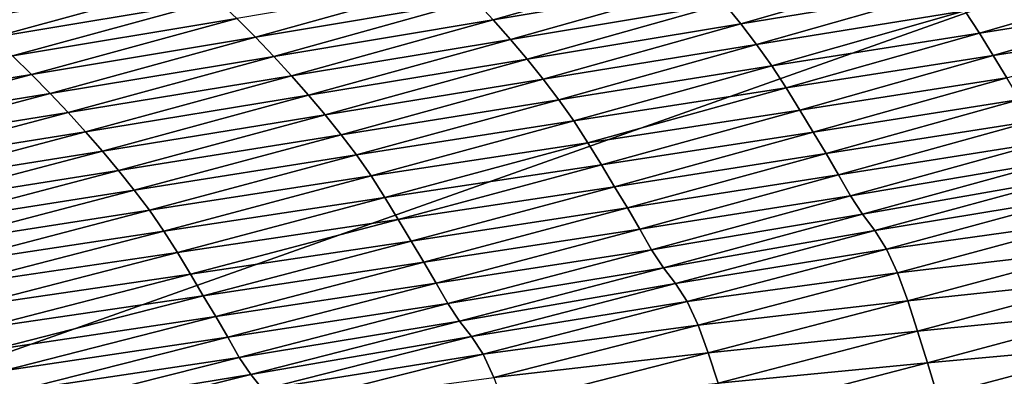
# Model space of a CAD drawing. Extents: x -65 to 446, y -88 to 1542.
# Tile 165 of 223: x 62.466 to 63.177, y -20.404 to -20.146. Entities that reach past the tile are written whole.
import ezdxf

# ---------------------------------------------------------------- set-up
doc = ezdxf.new("R2010")
doc.units = 0
doc.header["$LTSCALE"] = 74.25
for name, color, linetype in [('360', 7, 'CONTINUOUS'), ('522', 7, 'CONTINUOUS'), ('880', 7, 'CONTINUOUS'), ('884', 7, 'CONTINUOUS')]:
    doc.layers.add(name, color=color, linetype=linetype)

msp = doc.modelspace()

# ---------------------------------------------------------------- linework, layer by layer
at = {"layer": '360', "color": 7, "linetype": 'CONTINUOUS'}
for points in [[(58.54071, -18.23446, -13.52983), (65.995, -19.13135, -0.4), (59.64452, -20.5, -12.76649), (58.54071, -18.23446, -13.52983)], [(59.64452, -20.5, -12.76649), (65.995, -19.13135, -0.4), (62.13891, -20.5, -10.42338), (59.64452, -20.5, -12.76649)], [(62.13891, -20.5, -10.42338), (65.995, -19.13135, -0.4), (62.83956, -20.67774, -9.54702), (62.13891, -20.5, -10.42338)], [(62.83956, -20.67774, -9.54702), (65.995, -19.13135, -0.4), (63.16788, -20.92097, -9.08884), (62.83956, -20.67774, -9.54702)], [(63.16788, -20.92097, -9.08884), (65.995, -19.13135, -0.4), (63.45386, -21.3112, -8.65988), (63.16788, -20.92097, -9.08884)]]:
    msp.add_3dface(points, dxfattribs=at)
at = {"layer": '522', "color": 7, "linetype": 'CONTINUOUS'}
for points in [[(63.9, -18.9401, 0), (50, -16.5, 13.9), (63.9, -32.5), (63.9, -18.9401, 0)], [(63.9, -32.5), (50, -16.5, 13.9), (59.82849, -32.32842, 9.82979), (63.9, -32.5)]]:
    msp.add_3dface(points, dxfattribs=at)
at = {"layer": '880', "color": 7, "linetype": 'CONTINUOUS'}
for points in [[(62.95004, -20.10617, 9.29549), (62.79489, -20.13249, 9.49507), (62.80787, -20.14657, 9.50809), (62.95004, -20.10617, 9.29549)], [(62.95004, -20.10617, 9.29549), (62.80787, -20.14657, 9.50809), (62.96277, -20.12045, 9.30722), (62.95004, -20.10617, 9.29549)], [(63.12611, -20.1094, 9.1126), (62.97506, -20.13482, 9.31797), (62.98691, -20.14941, 9.32766), (63.12611, -20.1094, 9.1126)], [(63.12611, -20.1094, 9.1126), (62.98691, -20.14941, 9.32766), (63.13768, -20.12447, 9.12082), (63.12611, -20.1094, 9.1126)], [(62.59411, -20.11866, 9.64404), (62.43172, -20.14633, 9.83372), (62.44632, -20.15933, 9.85119), (62.59411, -20.11866, 9.64404)], [(62.59411, -20.11866, 9.64404), (62.44632, -20.15933, 9.85119), (62.60857, -20.13192, 9.6605), (62.59411, -20.11866, 9.64404)], [(62.78146, -20.11855, 9.48119), (62.62265, -20.14543, 9.67631), (62.63631, -20.15913, 9.69139), (62.78146, -20.11855, 9.48119)], [(62.78146, -20.11855, 9.48119), (62.63631, -20.15913, 9.69139), (62.79489, -20.13249, 9.49507), (62.78146, -20.11855, 9.48119)], [(63.29535, -20.11649, 8.9162), (63.14877, -20.14001, 9.12777), (63.1593, -20.15603, 9.13325), (63.29535, -20.11649, 8.9162)], [(63.29535, -20.11649, 8.9162), (63.1593, -20.15603, 9.13325), (63.30556, -20.13289, 8.92016), (63.29535, -20.11649, 8.9162)], [(62.96277, -20.12045, 9.30722), (62.80787, -20.14657, 9.50809), (62.82041, -20.16075, 9.52018), (62.96277, -20.12045, 9.30722)], [(62.96277, -20.12045, 9.30722), (62.82041, -20.16075, 9.52018), (62.97506, -20.13482, 9.31797), (62.96277, -20.12045, 9.30722)], [(63.13768, -20.12447, 9.12082), (62.98691, -20.14941, 9.32766), (62.99831, -20.16436, 9.33616), (63.13768, -20.12447, 9.12082)], [(63.13768, -20.12447, 9.12082), (62.99831, -20.16436, 9.33616), (63.14877, -20.14001, 9.12777), (63.13768, -20.12447, 9.12082)], [(62.60857, -20.13192, 9.6605), (62.44632, -20.15933, 9.85119), (62.46056, -20.17257, 9.86809), (62.60857, -20.13192, 9.6605)], [(62.60857, -20.13192, 9.6605), (62.46056, -20.17257, 9.86809), (62.62265, -20.14543, 9.67631), (62.60857, -20.13192, 9.6605)], [(62.79489, -20.13249, 9.49507), (62.63631, -20.15913, 9.69139), (62.64953, -20.173, 9.70567), (62.79489, -20.13249, 9.49507)], [(62.79489, -20.13249, 9.49507), (62.64953, -20.173, 9.70567), (62.80787, -20.14657, 9.50809), (62.79489, -20.13249, 9.49507)], [(63.30556, -20.13289, 8.92016), (63.1593, -20.15603, 9.13325), (63.16937, -20.1723, 9.13737), (63.30556, -20.13289, 8.92016)], [(63.30556, -20.13289, 8.92016), (63.16937, -20.1723, 9.13737), (63.31544, -20.14918, 8.92303), (63.30556, -20.13289, 8.92016)], [(62.97506, -20.13482, 9.31797), (62.82041, -20.16075, 9.52018), (62.83252, -20.17502, 9.53127), (62.97506, -20.13482, 9.31797)], [(62.97506, -20.13482, 9.31797), (62.83252, -20.17502, 9.53127), (62.98691, -20.14941, 9.32766), (62.97506, -20.13482, 9.31797)], [(63.14877, -20.14001, 9.12777), (62.99831, -20.16436, 9.33616), (63.00924, -20.17977, 9.34335), (63.14877, -20.14001, 9.12777)], [(63.14877, -20.14001, 9.12777), (63.00924, -20.17977, 9.34335), (63.1593, -20.15603, 9.13325), (63.14877, -20.14001, 9.12777)], [(62.62265, -20.14543, 9.67631), (62.46056, -20.17257, 9.86809), (62.47442, -20.18604, 9.88432), (62.62265, -20.14543, 9.67631)], [(62.62265, -20.14543, 9.67631), (62.47442, -20.18604, 9.88432), (62.63631, -20.15913, 9.69139), (62.62265, -20.14543, 9.67631)], [(62.80787, -20.14657, 9.50809), (62.64953, -20.173, 9.70567), (62.66231, -20.187, 9.71906), (62.80787, -20.14657, 9.50809)], [(62.80787, -20.14657, 9.50809), (62.66231, -20.187, 9.71906), (62.82041, -20.16075, 9.52018), (62.80787, -20.14657, 9.50809)], [(62.98691, -20.14941, 9.32766), (62.83252, -20.17502, 9.53127), (62.8442, -20.18949, 9.54126), (62.98691, -20.14941, 9.32766)], [(62.98691, -20.14941, 9.32766), (62.8442, -20.18949, 9.54126), (62.99831, -20.16436, 9.33616), (62.98691, -20.14941, 9.32766)], [(63.31544, -20.14918, 8.92303), (63.16937, -20.1723, 9.13737), (63.17914, -20.18846, 9.14037), (63.31544, -20.14918, 8.92303)], [(62.63631, -20.15913, 9.69139), (62.47442, -20.18604, 9.88432), (62.48787, -20.19969, 9.8998), (62.63631, -20.15913, 9.69139)], [(62.63631, -20.15913, 9.69139), (62.48787, -20.19969, 9.8998), (62.64953, -20.173, 9.70567), (62.63631, -20.15913, 9.69139)], [(62.82041, -20.16075, 9.52018), (62.66231, -20.187, 9.71906), (62.67466, -20.20109, 9.73151), (62.82041, -20.16075, 9.52018)], [(62.82041, -20.16075, 9.52018), (62.67466, -20.20109, 9.73151), (62.83252, -20.17502, 9.53127), (62.82041, -20.16075, 9.52018)], [(63.1593, -20.15603, 9.13325), (63.00924, -20.17977, 9.34335), (63.01962, -20.19567, 9.34903), (63.1593, -20.15603, 9.13325)], [(63.1593, -20.15603, 9.13325), (63.01962, -20.19567, 9.34903), (63.16937, -20.1723, 9.13737), (63.1593, -20.15603, 9.13325)], [(62.99831, -20.16436, 9.33616), (62.8442, -20.18949, 9.54126), (62.85543, -20.20431, 9.55005), (62.99831, -20.16436, 9.33616)], [(62.99831, -20.16436, 9.33616), (62.85543, -20.20431, 9.55005), (63.00924, -20.17977, 9.34335), (62.99831, -20.16436, 9.33616)], [(62.46056, -20.17257, 9.86809), (62.30936, -20.21317, 10.07373), (62.47442, -20.18604, 9.88432), (62.46056, -20.17257, 9.86809)], [(62.64953, -20.173, 9.70567), (62.48787, -20.19969, 9.8998), (62.50088, -20.21349, 9.91446), (62.64953, -20.173, 9.70567)], [(62.64953, -20.173, 9.70567), (62.50088, -20.21349, 9.91446), (62.66231, -20.187, 9.71906), (62.64953, -20.173, 9.70567)], [(62.83252, -20.17502, 9.53127), (62.67466, -20.20109, 9.73151), (62.68658, -20.21524, 9.74293), (62.83252, -20.17502, 9.53127)], [(62.83252, -20.17502, 9.53127), (62.68658, -20.21524, 9.74293), (62.8442, -20.18949, 9.54126), (62.83252, -20.17502, 9.53127)], [(63.16937, -20.1723, 9.13737), (63.01962, -20.19567, 9.34903), (63.02955, -20.21182, 9.35333), (63.16937, -20.1723, 9.13737)], [(63.16937, -20.1723, 9.13737), (63.02955, -20.21182, 9.35333), (63.17914, -20.18846, 9.14037), (63.16937, -20.1723, 9.13737)], [(63.00924, -20.17977, 9.34335), (62.85543, -20.20431, 9.55005), (62.8662, -20.2196, 9.55749), (63.00924, -20.17977, 9.34335)], [(63.00924, -20.17977, 9.34335), (62.8662, -20.2196, 9.55749), (63.01962, -20.19567, 9.34903), (63.00924, -20.17977, 9.34335)], [(62.47442, -20.18604, 9.88432), (62.30936, -20.21317, 10.07373), (62.323, -20.22659, 10.09037), (62.47442, -20.18604, 9.88432)], [(62.47442, -20.18604, 9.88432), (62.323, -20.22659, 10.09037), (62.48787, -20.19969, 9.8998), (62.47442, -20.18604, 9.88432)], [(62.66231, -20.187, 9.71906), (62.50088, -20.21349, 9.91446), (62.51346, -20.22741, 9.92823), (62.66231, -20.187, 9.71906)], [(62.66231, -20.187, 9.71906), (62.51346, -20.22741, 9.92823), (62.67466, -20.20109, 9.73151), (62.66231, -20.187, 9.71906)], [(62.8442, -20.18949, 9.54126), (62.68658, -20.21524, 9.74293), (62.69808, -20.22959, 9.75323), (62.8442, -20.18949, 9.54126)], [(62.8442, -20.18949, 9.54126), (62.69808, -20.22959, 9.75323), (62.85543, -20.20431, 9.55005), (62.8442, -20.18949, 9.54126)], [(63.17914, -20.18846, 9.14037), (63.02955, -20.21182, 9.35333), (63.03919, -20.22784, 9.35647), (63.17914, -20.18846, 9.14037)], [(63.17914, -20.18846, 9.14037), (63.03919, -20.22784, 9.35647), (63.18863, -20.2041, 9.14199), (63.17914, -20.18846, 9.14037)], [(63.01962, -20.19567, 9.34903), (62.8662, -20.2196, 9.55749), (62.87642, -20.23537, 9.56337), (63.01962, -20.19567, 9.34903)], [(63.01962, -20.19567, 9.34903), (62.87642, -20.23537, 9.56337), (63.02955, -20.21182, 9.35333), (63.01962, -20.19567, 9.34903)], [(62.48787, -20.19969, 9.8998), (62.323, -20.22659, 10.09037), (62.33624, -20.24019, 10.10625), (62.48787, -20.19969, 9.8998)], [(62.48787, -20.19969, 9.8998), (62.33624, -20.24019, 10.10625), (62.50088, -20.21349, 9.91446), (62.48787, -20.19969, 9.8998)], [(62.67466, -20.20109, 9.73151), (62.51346, -20.22741, 9.92823), (62.52561, -20.24141, 9.94103), (62.67466, -20.20109, 9.73151)], [(62.67466, -20.20109, 9.73151), (62.52561, -20.24141, 9.94103), (62.68658, -20.21524, 9.74293), (62.67466, -20.20109, 9.73151)], [(62.85543, -20.20431, 9.55005), (62.69808, -20.22959, 9.75323), (62.70914, -20.24429, 9.7623), (62.85543, -20.20431, 9.55005)], [(62.85543, -20.20431, 9.55005), (62.70914, -20.24429, 9.7623), (62.8662, -20.2196, 9.55749), (62.85543, -20.20431, 9.55005)], [(63.18863, -20.2041, 9.14199), (63.03919, -20.22784, 9.35647), (63.04857, -20.24331, 9.3582), (63.18863, -20.2041, 9.14199)], [(63.18863, -20.2041, 9.14199), (63.04857, -20.24331, 9.3582), (63.19775, -20.21971, 9.13998), (63.18863, -20.2041, 9.14199)], [(63.02955, -20.21182, 9.35333), (62.87642, -20.23537, 9.56337), (62.8862, -20.25141, 9.56784), (63.02955, -20.21182, 9.35333)], [(63.02955, -20.21182, 9.35333), (62.8862, -20.25141, 9.56784), (63.03919, -20.22784, 9.35647), (63.02955, -20.21182, 9.35333)], [(62.50088, -20.21349, 9.91446), (62.33624, -20.24019, 10.10625), (62.34904, -20.25393, 10.12129), (62.50088, -20.21349, 9.91446)], [(62.50088, -20.21349, 9.91446), (62.34904, -20.25393, 10.12129), (62.51346, -20.22741, 9.92823), (62.50088, -20.21349, 9.91446)], [(62.68658, -20.21524, 9.74293), (62.52561, -20.24141, 9.94103), (62.53735, -20.25545, 9.95278), (62.68658, -20.21524, 9.74293)], [(62.68658, -20.21524, 9.74293), (62.53735, -20.25545, 9.95278), (62.69808, -20.22959, 9.75323), (62.68658, -20.21524, 9.74293)], [(62.8662, -20.2196, 9.55749), (62.70914, -20.24429, 9.7623), (62.71974, -20.25945, 9.76999), (62.8662, -20.2196, 9.55749)], [(62.8662, -20.2196, 9.55749), (62.71974, -20.25945, 9.76999), (62.87642, -20.23537, 9.56337), (62.8662, -20.2196, 9.55749)], [(63.19775, -20.21971, 9.13998), (63.04857, -20.24331, 9.3582), (63.05758, -20.25874, 9.35618), (63.19775, -20.21971, 9.13998)], [(63.19775, -20.21971, 9.13998), (63.05758, -20.25874, 9.35618), (63.20651, -20.2351, 9.13381), (63.19775, -20.21971, 9.13998)], [(62.51346, -20.22741, 9.92823), (62.34904, -20.25393, 10.12129), (62.36142, -20.26778, 10.13542), (62.51346, -20.22741, 9.92823)], [(62.51346, -20.22741, 9.92823), (62.36142, -20.26778, 10.13542), (62.52561, -20.24141, 9.94103), (62.51346, -20.22741, 9.92823)], [(62.69808, -20.22959, 9.75323), (62.53735, -20.25545, 9.95278), (62.54866, -20.26968, 9.96339), (62.69808, -20.22959, 9.75323)], [(62.69808, -20.22959, 9.75323), (62.54866, -20.26968, 9.96339), (62.70914, -20.24429, 9.7623), (62.69808, -20.22959, 9.75323)], [(63.03919, -20.22784, 9.35647), (62.8862, -20.25141, 9.56784), (62.8957, -20.26728, 9.57114), (63.03919, -20.22784, 9.35647)], [(63.03919, -20.22784, 9.35647), (62.8957, -20.26728, 9.57114), (63.04857, -20.24331, 9.3582), (63.03919, -20.22784, 9.35647)], [(62.87642, -20.23537, 9.56337), (62.71974, -20.25945, 9.76999), (62.7298, -20.27511, 9.77609), (62.87642, -20.23537, 9.56337)], [(62.87642, -20.23537, 9.56337), (62.7298, -20.27511, 9.77609), (62.8862, -20.25141, 9.56784), (62.87642, -20.23537, 9.56337)], [(63.20651, -20.2351, 9.13381), (63.05758, -20.25874, 9.35618), (63.06624, -20.27395, 9.34986), (63.20651, -20.2351, 9.13381)], [(63.20651, -20.2351, 9.13381), (63.06624, -20.27395, 9.34986), (63.21525, -20.24863, 9.12866), (63.20651, -20.2351, 9.13381)], [(62.52561, -20.24141, 9.94103), (62.36142, -20.26778, 10.13542), (62.37337, -20.28167, 10.14857), (62.52561, -20.24141, 9.94103)], [(62.52561, -20.24141, 9.94103), (62.37337, -20.28167, 10.14857), (62.53735, -20.25545, 9.95278), (62.52561, -20.24141, 9.94103)], [(62.70914, -20.24429, 9.7623), (62.54866, -20.26968, 9.96339), (62.55954, -20.28425, 9.97273), (62.70914, -20.24429, 9.7623)], [(62.70914, -20.24429, 9.7623), (62.55954, -20.28425, 9.97273), (62.71974, -20.25945, 9.76999), (62.70914, -20.24429, 9.7623)], [(63.04857, -20.24331, 9.3582), (62.8957, -20.26728, 9.57114), (62.90496, -20.28259, 9.57298), (63.04857, -20.24331, 9.3582)], [(63.04857, -20.24331, 9.3582), (62.90496, -20.28259, 9.57298), (63.05758, -20.25874, 9.35618), (63.04857, -20.24331, 9.3582)], [(62.8862, -20.25141, 9.56784), (62.7298, -20.27511, 9.77609), (62.73942, -20.29102, 9.78073), (62.8862, -20.25141, 9.56784)], [(62.8862, -20.25141, 9.56784), (62.73942, -20.29102, 9.78073), (62.8957, -20.26728, 9.57114), (62.8862, -20.25141, 9.56784)], [(63.21525, -20.24863, 9.12866), (63.06624, -20.27395, 9.34986), (63.07491, -20.2872, 9.34462), (63.21525, -20.24863, 9.12866)], [(63.21525, -20.24863, 9.12866), (63.07491, -20.2872, 9.34462), (63.22409, -20.26075, 9.12833), (63.21525, -20.24863, 9.12866)], [(62.53735, -20.25545, 9.95278), (62.37337, -20.28167, 10.14857), (62.38491, -20.29561, 10.16064), (62.53735, -20.25545, 9.95278)], [(62.53735, -20.25545, 9.95278), (62.38491, -20.29561, 10.16064), (62.54866, -20.26968, 9.96339), (62.53735, -20.25545, 9.95278)], [(62.71974, -20.25945, 9.76999), (62.55954, -20.28425, 9.97273), (62.56996, -20.29929, 9.98067), (62.71974, -20.25945, 9.76999)], [(62.71974, -20.25945, 9.76999), (62.56996, -20.29929, 9.98067), (62.7298, -20.27511, 9.77609), (62.71974, -20.25945, 9.76999)], [(63.05758, -20.25874, 9.35618), (62.90496, -20.28259, 9.57298), (62.91386, -20.29785, 9.57096), (63.05758, -20.25874, 9.35618)], [(63.05758, -20.25874, 9.35618), (62.91386, -20.29785, 9.57096), (63.06624, -20.27395, 9.34986), (63.05758, -20.25874, 9.35618)], [(63.22409, -20.26075, 9.12833), (63.07491, -20.2872, 9.34462), (63.08369, -20.29899, 9.34436), (63.22409, -20.26075, 9.12833)], [(63.22409, -20.26075, 9.12833), (63.08369, -20.29899, 9.34436), (63.23266, -20.27439, 9.1292), (63.22409, -20.26075, 9.12833)], [(62.8957, -20.26728, 9.57114), (62.73942, -20.29102, 9.78073), (62.74878, -20.30675, 9.78418), (62.8957, -20.26728, 9.57114)], [(62.8957, -20.26728, 9.57114), (62.74878, -20.30675, 9.78418), (62.90496, -20.28259, 9.57298), (62.8957, -20.26728, 9.57114)], [(62.54866, -20.26968, 9.96339), (62.38491, -20.29561, 10.16064), (62.39603, -20.30972, 10.17155), (62.54866, -20.26968, 9.96339)], [(62.54866, -20.26968, 9.96339), (62.39603, -20.30972, 10.17155), (62.55954, -20.28425, 9.97273), (62.54866, -20.26968, 9.96339)], [(62.7298, -20.27511, 9.77609), (62.56996, -20.29929, 9.98067), (62.57986, -20.31483, 9.98698), (62.7298, -20.27511, 9.77609)], [(62.7298, -20.27511, 9.77609), (62.57986, -20.31483, 9.98698), (62.73942, -20.29102, 9.78073), (62.7298, -20.27511, 9.77609)], [(63.06624, -20.27395, 9.34986), (62.91386, -20.29785, 9.57096), (62.92242, -20.31286, 9.56451), (63.06624, -20.27395, 9.34986)], [(63.06624, -20.27395, 9.34986), (62.92242, -20.31286, 9.56451), (63.07491, -20.2872, 9.34462), (63.06624, -20.27395, 9.34986)], [(63.23266, -20.27439, 9.1292), (63.08369, -20.29899, 9.34436), (63.09222, -20.31234, 9.34537), (63.23266, -20.27439, 9.1292)], [(63.23266, -20.27439, 9.1292), (63.09222, -20.31234, 9.34537), (63.24064, -20.29176, 9.12619), (63.23266, -20.27439, 9.1292)], [(62.90496, -20.28259, 9.57298), (62.74878, -20.30675, 9.78418), (62.75791, -20.3219, 9.78613), (62.90496, -20.28259, 9.57298)], [(62.90496, -20.28259, 9.57298), (62.75791, -20.3219, 9.78613), (62.91386, -20.29785, 9.57096), (62.90496, -20.28259, 9.57298)], [(62.55954, -20.28425, 9.97273), (62.39603, -20.30972, 10.17155), (62.40673, -20.32417, 10.18117), (62.55954, -20.28425, 9.97273)], [(62.55954, -20.28425, 9.97273), (62.40673, -20.32417, 10.18117), (62.56996, -20.29929, 9.98067), (62.55954, -20.28425, 9.97273)], [(63.07491, -20.2872, 9.34462), (62.92242, -20.31286, 9.56451), (62.931, -20.32584, 9.55918), (63.07491, -20.2872, 9.34462)], [(63.07491, -20.2872, 9.34462), (62.931, -20.32584, 9.55918), (63.08369, -20.29899, 9.34436), (63.07491, -20.2872, 9.34462)], [(62.73942, -20.29102, 9.78073), (62.57986, -20.31483, 9.98698), (62.58933, -20.33062, 9.9918), (62.73942, -20.29102, 9.78073)], [(62.73942, -20.29102, 9.78073), (62.58933, -20.33062, 9.9918), (62.74878, -20.30675, 9.78418), (62.73942, -20.29102, 9.78073)], [(62.91386, -20.29785, 9.57096), (62.75791, -20.3219, 9.78613), (62.7667, -20.33698, 9.78412), (62.91386, -20.29785, 9.57096)], [(62.91386, -20.29785, 9.57096), (62.7667, -20.33698, 9.78412), (62.92242, -20.31286, 9.56451), (62.91386, -20.29785, 9.57096)], [(63.24064, -20.29176, 9.12619), (63.09222, -20.31234, 9.34537), (63.10015, -20.32952, 9.34235), (63.24064, -20.29176, 9.12619)], [(63.24064, -20.29176, 9.12619), (63.10015, -20.32952, 9.34235), (63.24811, -20.31209, 9.11933), (63.24064, -20.29176, 9.12619)], [(62.56996, -20.29929, 9.98067), (62.40673, -20.32417, 10.18117), (62.41698, -20.33909, 10.18935), (62.56996, -20.29929, 9.98067)], [(62.56996, -20.29929, 9.98067), (62.41698, -20.33909, 10.18935), (62.57986, -20.31483, 9.98698), (62.56996, -20.29929, 9.98067)], [(63.08369, -20.29899, 9.34436), (62.931, -20.32584, 9.55918), (62.93973, -20.3373, 9.559), (63.08369, -20.29899, 9.34436)], [(63.08369, -20.29899, 9.34436), (62.93973, -20.3373, 9.559), (63.09222, -20.31234, 9.34537), (63.08369, -20.29899, 9.34436)], [(62.74878, -20.30675, 9.78418), (62.58933, -20.33062, 9.9918), (62.59854, -20.34622, 9.9954), (62.74878, -20.30675, 9.78418)], [(62.74878, -20.30675, 9.78418), (62.59854, -20.34622, 9.9954), (62.75791, -20.3219, 9.78613), (62.74878, -20.30675, 9.78418)], [(63.24811, -20.31209, 9.11933), (63.10015, -20.32952, 9.34235), (63.10757, -20.34975, 9.33535), (63.24811, -20.31209, 9.11933)], [(63.24811, -20.31209, 9.11933), (63.10757, -20.34975, 9.33535), (63.25528, -20.33417, 9.10971), (63.24811, -20.31209, 9.11933)], [(62.57986, -20.31483, 9.98698), (62.41698, -20.33909, 10.18935), (62.4267, -20.3545, 10.19586), (62.57986, -20.31483, 9.98698)], [(62.57986, -20.31483, 9.98698), (62.4267, -20.3545, 10.19586), (62.58933, -20.33062, 9.9918), (62.57986, -20.31483, 9.98698)], [(62.92242, -20.31286, 9.56451), (62.7667, -20.33698, 9.78412), (62.77515, -20.3518, 9.77754), (62.92242, -20.31286, 9.56451)], [(62.92242, -20.31286, 9.56451), (62.77515, -20.3518, 9.77754), (62.931, -20.32584, 9.55918), (62.92242, -20.31286, 9.56451)], [(63.09222, -20.31234, 9.34537), (62.93973, -20.3373, 9.559), (62.9482, -20.35036, 9.56015), (63.09222, -20.31234, 9.34537)], [(63.09222, -20.31234, 9.34537), (62.9482, -20.35036, 9.56015), (63.10015, -20.32952, 9.34235), (63.09222, -20.31234, 9.34537)], [(62.75791, -20.3219, 9.78613), (62.59854, -20.34622, 9.9954), (62.60754, -20.3612, 9.99747), (62.75791, -20.3219, 9.78613)], [(62.75791, -20.3219, 9.78613), (62.60754, -20.3612, 9.99747), (62.7667, -20.33698, 9.78412), (62.75791, -20.3219, 9.78613)], [(62.931, -20.32584, 9.55918), (62.77515, -20.3518, 9.77754), (62.78364, -20.36452, 9.77213), (62.931, -20.32584, 9.55918)], [(62.931, -20.32584, 9.55918), (62.78364, -20.36452, 9.77213), (62.93973, -20.3373, 9.559), (62.931, -20.32584, 9.55918)], [(62.58933, -20.33062, 9.9918), (62.4267, -20.3545, 10.19586), (62.43601, -20.37018, 10.20086), (62.58933, -20.33062, 9.9918)], [(62.58933, -20.33062, 9.9918), (62.43601, -20.37018, 10.20086), (62.59854, -20.34622, 9.9954), (62.58933, -20.33062, 9.9918)], [(63.10015, -20.32952, 9.34235), (62.9482, -20.35036, 9.56015), (62.95607, -20.36735, 9.55713), (63.10015, -20.32952, 9.34235)], [(63.10015, -20.32952, 9.34235), (62.95607, -20.36735, 9.55713), (63.10757, -20.34975, 9.33535), (63.10015, -20.32952, 9.34235)], [(62.7667, -20.33698, 9.78412), (62.60754, -20.3612, 9.99747), (62.6162, -20.3761, 9.99546), (62.7667, -20.33698, 9.78412)], [(62.7667, -20.33698, 9.78412), (62.6162, -20.3761, 9.99546), (62.77515, -20.3518, 9.77754), (62.7667, -20.33698, 9.78412)], [(62.93973, -20.3373, 9.559), (62.78364, -20.36452, 9.77213), (62.7923, -20.37564, 9.77205), (62.93973, -20.3373, 9.559)], [(62.93973, -20.3373, 9.559), (62.7923, -20.37564, 9.77205), (62.9482, -20.35036, 9.56015), (62.93973, -20.3373, 9.559)], [(63.25528, -20.33417, 9.10971), (63.10757, -20.34975, 9.33535), (63.1147, -20.37178, 9.32552), (63.25528, -20.33417, 9.10971)], [(63.25528, -20.33417, 9.10971), (63.1147, -20.37178, 9.32552), (63.26236, -20.35717, 9.09748), (63.25528, -20.33417, 9.10971)], [(62.59854, -20.34622, 9.9954), (62.43601, -20.37018, 10.20086), (62.44508, -20.38563, 10.20461), (62.59854, -20.34622, 9.9954)], [(62.59854, -20.34622, 9.9954), (62.44508, -20.38563, 10.20461), (62.60754, -20.3612, 9.99747), (62.59854, -20.34622, 9.9954)], [(62.77515, -20.3518, 9.77754), (62.6162, -20.3761, 9.99546), (62.62454, -20.39074, 9.98877), (62.77515, -20.3518, 9.77754)], [(62.77515, -20.3518, 9.77754), (62.62454, -20.39074, 9.98877), (62.78364, -20.36452, 9.77213), (62.77515, -20.3518, 9.77754)], [(62.9482, -20.35036, 9.56015), (62.7923, -20.37564, 9.77205), (62.80071, -20.38841, 9.77333), (62.9482, -20.35036, 9.56015)], [(62.9482, -20.35036, 9.56015), (62.80071, -20.38841, 9.77333), (62.95607, -20.36735, 9.55713), (62.9482, -20.35036, 9.56015)], [(63.10757, -20.34975, 9.33535), (62.95607, -20.36735, 9.55713), (62.96343, -20.38749, 9.55002), (63.10757, -20.34975, 9.33535)], [(63.10757, -20.34975, 9.33535), (62.96343, -20.38749, 9.55002), (63.1147, -20.37178, 9.32552), (63.10757, -20.34975, 9.33535)], [(62.60754, -20.3612, 9.99747), (62.44508, -20.38563, 10.20461), (62.45394, -20.40044, 10.20679), (62.60754, -20.3612, 9.99747)], [(62.60754, -20.3612, 9.99747), (62.45394, -20.40044, 10.20679), (62.6162, -20.3761, 9.99546), (62.60754, -20.3612, 9.99747)], [(63.26236, -20.35717, 9.09748), (63.1147, -20.37178, 9.32552), (63.12177, -20.39475, 9.31298), (63.26236, -20.35717, 9.09748)], [(63.26236, -20.35717, 9.09748), (63.12177, -20.39475, 9.31298), (63.26954, -20.38109, 9.08013), (63.26236, -20.35717, 9.09748)], [(62.78364, -20.36452, 9.77213), (62.62454, -20.39074, 9.98877), (62.63294, -20.40318, 9.98327), (62.78364, -20.36452, 9.77213)], [(62.78364, -20.36452, 9.77213), (62.63294, -20.40318, 9.98327), (62.7923, -20.37564, 9.77205), (62.78364, -20.36452, 9.77213)], [(62.95607, -20.36735, 9.55713), (62.80071, -20.38841, 9.77333), (62.80851, -20.40523, 9.77034), (62.95607, -20.36735, 9.55713)], [(62.95607, -20.36735, 9.55713), (62.80851, -20.40523, 9.77034), (62.96343, -20.38749, 9.55002), (62.95607, -20.36735, 9.55713)], [(62.6162, -20.3761, 9.99546), (62.45394, -20.40044, 10.20679), (62.46248, -20.41518, 10.20479), (62.6162, -20.3761, 9.99546)], [(62.6162, -20.3761, 9.99546), (62.46248, -20.41518, 10.20479), (62.62454, -20.39074, 9.98877), (62.6162, -20.3761, 9.99546)], [(62.7923, -20.37564, 9.77205), (62.63294, -20.40318, 9.98327), (62.64151, -20.41398, 9.98329), (62.7923, -20.37564, 9.77205)], [(62.7923, -20.37564, 9.77205), (62.64151, -20.41398, 9.98329), (62.80071, -20.38841, 9.77333), (62.7923, -20.37564, 9.77205)], [(63.1147, -20.37178, 9.32552), (62.96343, -20.38749, 9.55002), (62.9705, -20.40946, 9.53997), (63.1147, -20.37178, 9.32552)], [(63.1147, -20.37178, 9.32552), (62.9705, -20.40946, 9.53997), (63.12177, -20.39475, 9.31298), (63.1147, -20.37178, 9.32552)], [(63.26954, -20.38109, 9.08013), (63.12177, -20.39475, 9.31298), (63.12897, -20.41866, 9.29515), (63.26954, -20.38109, 9.08013)], [(63.26954, -20.38109, 9.08013), (63.12897, -20.41866, 9.29515), (63.27653, -20.40708, 9.04945), (63.26954, -20.38109, 9.08013)], [(62.80071, -20.38841, 9.77333), (62.64151, -20.41398, 9.98329), (62.64985, -20.42646, 9.98472), (62.80071, -20.38841, 9.77333)], [(62.80071, -20.38841, 9.77333), (62.64985, -20.42646, 9.98472), (62.80851, -20.40523, 9.77034), (62.80071, -20.38841, 9.77333)], [(62.96343, -20.38749, 9.55002), (62.80851, -20.40523, 9.77034), (62.81579, -20.42527, 9.76311), (62.96343, -20.38749, 9.55002)], [(62.96343, -20.38749, 9.55002), (62.81579, -20.42527, 9.76311), (62.9705, -20.40946, 9.53997), (62.96343, -20.38749, 9.55002)], [(62.62454, -20.39074, 9.98877), (62.46248, -20.41518, 10.20479), (62.4707, -20.42962, 10.19798), (62.62454, -20.39074, 9.98877)], [(62.62454, -20.39074, 9.98877), (62.4707, -20.42962, 10.19798), (62.63294, -20.40318, 9.98327), (62.62454, -20.39074, 9.98877)], [(63.12177, -20.39475, 9.31298), (62.9705, -20.40946, 9.53997), (62.97755, -20.4324, 9.52715), (63.12177, -20.39475, 9.31298)], [(63.12177, -20.39475, 9.31298), (62.97755, -20.4324, 9.52715), (63.12897, -20.41866, 9.29515), (63.12177, -20.39475, 9.31298)], [(62.63294, -20.40318, 9.98327), (62.4707, -20.42962, 10.19798), (62.479, -20.4418, 10.19241), (62.63294, -20.40318, 9.98327)], [(62.63294, -20.40318, 9.98327), (62.479, -20.4418, 10.19241), (62.64151, -20.41398, 9.98329), (62.63294, -20.40318, 9.98327)]]:
    msp.add_3dface(points, dxfattribs=at)
at = {"layer": '884', "color": 7, "linetype": 'CONTINUOUS'}
for points in [[(64, -18.47248), (62.12026, -32.47771, 7.00709), (59.9296, -20.0576, 9.8693), (64, -18.47248)], [(64.00006, -19.1777), (62.12026, -32.47771, 7.00709), (64, -18.47248), (64.00006, -19.1777)], [(64.00006, -32.60002), (62.12026, -32.47771, 7.00709), (64.00006, -19.1777), (64.00006, -32.60002)]]:
    msp.add_3dface(points, dxfattribs=at)

doc.saveas('drawing.dxf')
